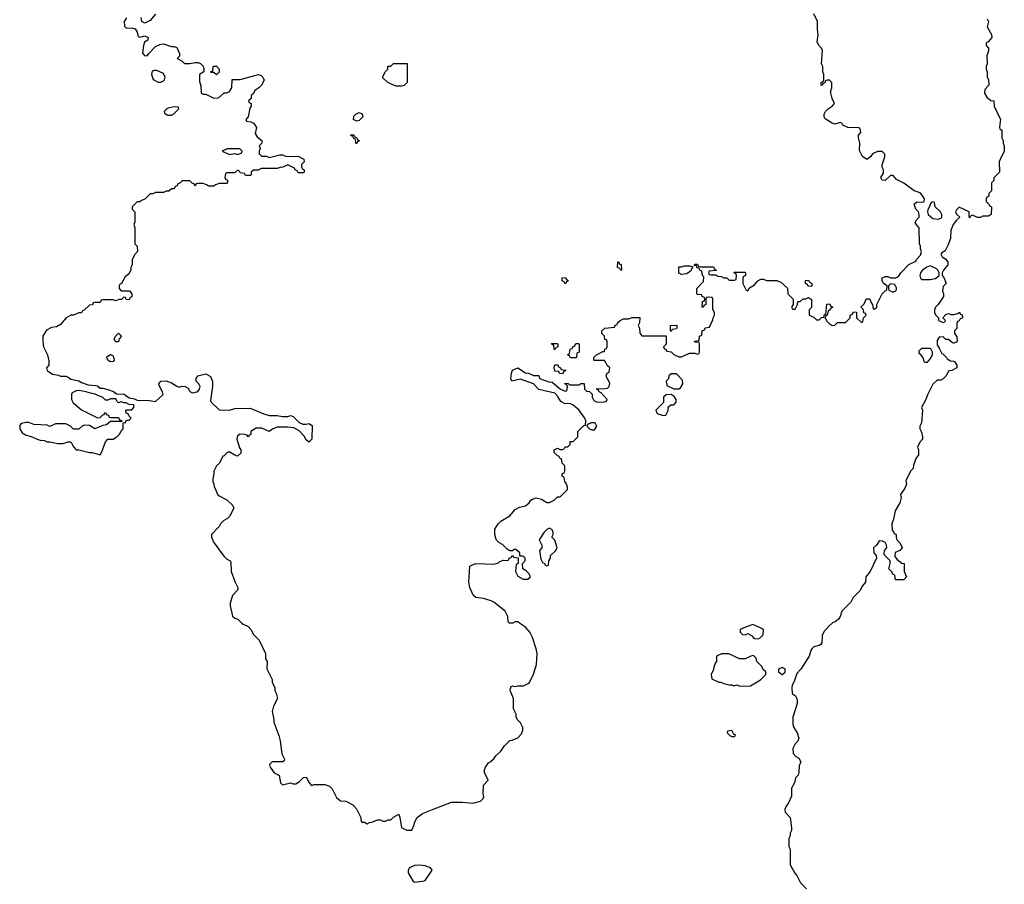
# Model space of a CAD drawing. Header units: inches. Extents: x 2473073 to 2657680, y 705365 to 849016.
# Tile 123 of 151: x 2602582 to 2610031, y 728023 to 734565. Entities that reach past the tile are written whole.
import ezdxf

# ---------------------------------------------------------------- set-up
doc = ezdxf.new("R2010")
doc.units = ezdxf.units.IN
doc.header["$MEASUREMENT"] = 0
for name, color, linetype in [('C6702', 7, 'Continuous'), ('C6703', 7, 'Continuous'), ('C6713', 7, 'Continuous')]:
    doc.layers.add(name, color=color, linetype=linetype)

msp = doc.modelspace()

# ---------------------------------------------------------------- linework, layer by layer
at = {"layer": 'C6702', "color": 5, "elevation": 40}
for points in [[(2604262.9, 730000), (2604271.6, 729991.6), (2604310, 729974), (2604331.1, 729951.1), (2604350, 729914), (2604394, 729870), (2604442, 729770), (2604442, 729730), (2604454, 729710), (2604452.7, 729652.7), (2604491.6, 729571.6), (2604492, 729550), (2604511.6, 729511.6), (2604512, 729490), (2604522, 729470), (2604531.3, 729430), (2604502, 729370), (2604492, 729330), (2604504.7, 729270), (2604504.7, 729250), (2604542, 729150), (2604552, 729110), (2604566, 729010), (2604584.7, 728970), (2604582, 728958), (2604574, 728950), (2604491.1, 728948.9), (2604472, 728930), (2604478, 728910), (2604507.1, 728867.1), (2604535.3, 728855.3), (2604546, 728846), (2604556, 728790), (2604570, 728776), (2604630, 728790.8), (2604650, 728782.8), (2604670, 728782.8), (2604698.4, 728801.6), (2604730, 728831.3), (2604750, 728834), (2604772, 728790), (2604790, 728772), (2604810, 728778), (2604890, 728778), (2604925.4, 728765.4), (2604945.4, 728745.4), (2604979.6, 728679.6), (2605010, 728654), (2605050, 728652), (2605103.6, 728623.6), (2605130, 728594), (2605162, 728530), (2605162, 728510), (2605170, 728494), (2605190, 728494), (2605210, 728482), (2605228.4, 728491.6), (2605247.3, 728492.7), (2605290, 728512), (2605311.6, 728511.6), (2605330, 728502), (2605350, 728502), (2605368.4, 728511.6), (2605390, 728512), (2605409.1, 728530.9), (2605450, 728554), (2605458, 728530), (2605470, 728454), (2605510, 728434), (2605550, 728434), (2605567.3, 728472.7), (2605568, 728490), (2605588, 728530), (2605630, 728558), (2605706, 728590), (2605850, 728644.7), (2605930, 728644.7), (2606010, 728638), (2606068.4, 728651.6), (2606088.4, 728671.6), (2606094.6, 728685.4), (2606088.7, 728710), (2606090, 728774), (2606126, 728810), (2606098, 728870), (2606098, 728890), (2606106, 728910), (2606130, 728942), (2606148.4, 728951.6), (2606156.4, 728963.6), (2606170, 728972), (2606185.6, 728994.4), (2606222, 729030), (2606250, 729072), (2606290, 729112), (2606307.3, 729112.7), (2606350, 729132), (2606378, 729162), (2606388, 729190), (2606388, 729210), (2606370, 729246), (2606348.7, 729268.7), (2606338, 729290), (2606338, 729310), (2606318, 729350), (2606318, 729430), (2606294, 729490), (2606294.6, 729505.4), (2606301.2, 729518.8), (2606310, 729524.7), (2606330, 729521), (2606350, 729526), (2606394.6, 729525.4), (2606430, 729542), (2606438, 729550), (2606470, 729614), (2606492.9, 729687.1), (2606497.2, 729770), (2606490, 729806), (2606462, 729890), (2606442, 729930), (2606408, 729970), (2606362.2, 730000)], [(2606314, 730000), (2606310, 729998), (2606290, 729998), (2606288, 730000)], [(2608727.8, 730000), (2608702.5, 729977.5), (2608667.1, 729932.9), (2608653.7, 729906.3), (2608650.9, 729849.1), (2608642, 729838), (2608630.8, 729829.2), (2608590, 729819), (2608574.4, 729805.6), (2608566.8, 729793.2), (2608556, 729750), (2608491, 729650), (2608462.5, 729617.5), (2608442.5, 729557.5), (2608426.8, 729530), (2608422.8, 729510), (2608426.8, 729466.8), (2608452, 729450), (2608462, 729430), (2608464.7, 729410), (2608464.7, 729390), (2608431.6, 729288.4), (2608431.6, 729231.6), (2608438, 729210), (2608464.7, 729170), (2608478, 729130), (2608470, 729106), (2608450, 729086), (2608432, 729050), (2608432.7, 729012.7), (2608454, 728990), (2608476.9, 728976.9), (2608492, 728950), (2608479.6, 728920.4), (2608478, 728870), (2608471.3, 728850), (2608451.3, 728830), (2608444.7, 728790), (2608422, 728750), (2608422, 728690), (2608399.8, 728640.2), (2608378, 728610), (2608372, 728590), (2608374, 728570), (2608411.3, 728530), (2608422, 728450), (2608422, 728430), (2608412, 728410), (2608412, 728390), (2608402, 728370), (2608402, 728310), (2608412, 728290), (2608411.6, 728171.6), (2608446.4, 728106.4), (2608462, 728090), (2608490, 728034), (2608534, 727990)]]:
    msp.add_lwpolyline(points, dxfattribs=at)
for points in [[(2608130, 729988), (2608074, 729970), (2608034, 729950), (2608034, 729930), (2608050, 729914), (2608070, 729912), (2608090, 729922), (2608123.6, 729903.6), (2608132, 729890), (2608142.8, 729882.8), (2608170, 729881), (2608188, 729890), (2608208, 729910), (2608208.4, 729948.4), (2608198, 729958)], [(2607947.3, 729767.3), (2607892.7, 729767.3), (2607854, 729750), (2607854, 729710), (2607843.6, 729696.4), (2607832.7, 729667.3), (2607831.6, 729648.4), (2607814, 729610), (2607818, 729578), (2607872.7, 729552.7), (2607887.3, 729552.7), (2607910, 729542), (2607950, 729532), (2607970, 729532), (2607985.4, 729525.4), (2608010, 729532), (2608030, 729522), (2608110, 729524.7), (2608186, 729570), (2608226, 729610), (2608226, 729630), (2608210, 729646), (2608194.6, 729674.6), (2608158, 729710), (2608153.6, 729733.6), (2608134, 729754), (2608114, 729750), (2608071.1, 729728.9), (2608050, 729728), (2608028.4, 729728.4)], [(2608350, 729664), (2608322, 729650), (2608322, 729630), (2608350, 729611.3), (2608370, 729624.7), (2608374, 729630), (2608374, 729650), (2608370, 729654)], [(2607970, 729186), (2607938, 729182), (2607934, 729170), (2607954, 729150), (2607970, 729142), (2607990, 729142), (2607998, 729150), (2607982, 729162)], [(2605610, 728168), (2605570, 728166), (2605531.6, 728148.4), (2605522, 728130), (2605521, 728110), (2605556, 728050), (2605570, 728040.7), (2605630, 728046.8), (2605650, 728052), (2605702, 728130), (2605690, 728148), (2605650, 728162)]]:
    msp.add_lwpolyline(points, close=True, dxfattribs=at)
at = {"layer": 'C6703', "color": 5, "elevation": 40}
for points in [[(2603610, 734606), (2603570, 734558), (2603530, 734538), (2603506, 734550), (2603502, 734582)], [(2606288, 730000), (2606278, 730010), (2606275.3, 730050), (2606255.3, 730090), (2606170, 730157.2), (2606150, 730169.2), (2606090, 730185.2), (2606032.9, 730192.9), (2606014, 730210), (2605988.7, 730270), (2605979, 730310), (2605988.7, 730430), (2606030, 730451.3), (2606170, 730444.7), (2606204, 730456), (2606214.6, 730465.4), (2606243.1, 730476.9), (2606270, 730474), (2606282, 730478), (2606286, 730490), (2606302, 730498), (2606310, 730514), (2606318, 730498), (2606354, 730494), (2606354, 730450), (2606338, 730442), (2606332, 730390), (2606350, 730354), (2606390, 730332), (2606427.3, 730332.7), (2606446, 730350), (2606434.6, 730374.6), (2606414.6, 730394.6), (2606388, 730410), (2606386, 730450), (2606406, 730470), (2606406, 730490), (2606390, 730506), (2606366, 730506), (2606366, 730530), (2606336.4, 730556.4), (2606323.6, 730556.4), (2606310, 730546), (2606290, 730546), (2606270, 730558), (2606234.6, 730594.6), (2606206, 730610), (2606190, 730626), (2606183.1, 730643.1), (2606178, 730670), (2606178, 730710), (2606202, 730750), (2606222, 730770), (2606289.1, 730810.9), (2606330, 730858), (2606363.1, 730876.9), (2606410, 730886), (2606435.3, 730910), (2606449.3, 730930.7), (2606462, 730938), (2606490, 730946), (2606530, 730938), (2606570, 730912), (2606590, 730912), (2606626, 730930), (2606650, 730954), (2606670, 730954), (2606726, 731010), (2606726, 731030), (2606716.4, 731056.4), (2606706, 731070), (2606702, 731102), (2606686, 731110), (2606686, 731130), (2606702, 731138), (2606706, 731150), (2606706, 731190), (2606686, 731210), (2606682, 731242), (2606670, 731246), (2606662, 731262), (2606650, 731266), (2606626, 731290), (2606626, 731310), (2606650, 731322), (2606670, 731314), (2606690, 731314), (2606702, 731318), (2606710, 731334), (2606730, 731334), (2606746, 731350), (2606747.3, 731372.7), (2606770, 731374), (2606806, 731410), (2606806, 731450), (2606850, 731494), (2606862, 731498), (2606866, 731530), (2606858, 731550), (2606812.9, 731612.9), (2606768.9, 731648.9), (2606750, 731658), (2606730, 731662), (2606710, 731658), (2606676.4, 731676.4), (2606654.6, 731714.6), (2606630, 731738), (2606510, 731768), (2606468.9, 731808.9), (2606370, 731844), (2606306, 731830), (2606298, 731850), (2606302, 731890), (2606310, 731912), (2606350, 731932), (2606410, 731892), (2606431.6, 731891.6), (2606470, 731874), (2606510, 731874), (2606514, 731850), (2606585.4, 731825.4), (2606610, 731822), (2606674, 731770), (2606710, 731754), (2606722, 731758), (2606726, 731790), (2606722, 731802), (2606706, 731810), (2606710, 731814), (2606731.6, 731811.6), (2606742, 731802), (2606818, 731802), (2606828.4, 731811.6), (2606852, 731812), (2606854, 731770), (2606870, 731754), (2606892.7, 731752.7), (2606912.7, 731732.7), (2606914, 731710), (2606924.7, 731684.7), (2606950, 731672), (2607007.3, 731672.7), (2607022, 731678), (2607026, 731690), (2606980.4, 731740.4), (2606966, 731750), (2606962, 731762), (2606946, 731770), (2606950, 731774), (2606992, 731772), (2607030, 731778), (2607042, 731790), (2607047.3, 731812.7), (2607038, 731838), (2607026, 731850), (2607018, 731870), (2607026, 731890), (2607042, 731898), (2607046, 731930), (2607030, 731946), (2607007.3, 731987.3), (2606930, 731986), (2606926, 731990), (2606926, 732010), (2606946, 732030), (2606994, 732054), (2607006, 732054), (2607008.4, 732071.6), (2607022, 732078), (2607026, 732090), (2607026, 732130), (2607022, 732142), (2607010, 732146), (2607006, 732170), (2606986, 732190), (2606986, 732210), (2607010, 732232), (2607082, 732238), (2607087.3, 732252.7), (2607102, 732258), (2607106, 732270), (2607126, 732290), (2607150, 732302), (2607190, 732302), (2607212.7, 732312.7), (2607272.7, 732312.7), (2607272, 732270), (2607262, 732250), (2607271.1, 732231.1), (2607272.7, 732192.7), (2607290, 732174), (2607472.7, 732172.7), (2607472, 732110), (2607454, 732090), (2607458, 732078), (2607474, 732070), (2607478, 732058), (2607510, 732052), (2607530, 732032), (2607570, 732014), (2607590, 732014), (2607650, 732042), (2607690, 732042), (2607710, 732034), (2607722, 732038), (2607726, 732050), (2607726, 732110), (2607722, 732122), (2607690, 732126), (2607688, 732132), (2607722, 732138), (2607726, 732170), (2607742, 732178), (2607746, 732210), (2607762, 732218), (2607767.3, 732232.7), (2607802, 732238), (2607827.3, 732292.7), (2607828, 732310), (2607838, 732330), (2607838, 732350), (2607827.3, 732372.7), (2607826, 732450), (2607822, 732462), (2607790, 732466), (2607778, 732462), (2607774, 732450), (2607774, 732410), (2607758, 732402), (2607752.7, 732387.3), (2607746, 732390), (2607748.4, 732431.6), (2607762, 732438), (2607766, 732450), (2607762, 732462), (2607746, 732470), (2607742, 732482), (2607710, 732486), (2607706, 732490), (2607706, 732530), (2607756.4, 732583.6), (2607758, 732618), (2607748, 732630), (2607742, 732662), (2607730, 732666), (2607722, 732682), (2607707.3, 732687.3), (2607702, 732702), (2607686, 732706), (2607690, 732714), (2607710, 732714), (2607718, 732698), (2607730, 732694), (2607830, 732694), (2607838, 732678), (2607850, 732674), (2607851.6, 732668.4), (2607798, 732662), (2607794, 732650), (2607798, 732638), (2607810, 732634), (2607850, 732634), (2607863.6, 732623.6), (2607890, 732622), (2607910, 732612), (2607931.6, 732611.6), (2607950, 732594), (2607990, 732594), (2608002, 732598), (2608006, 732630), (2608002, 732642), (2607986, 732650), (2607990, 732654), (2608070, 732654), (2608074, 732650), (2608074, 732630), (2608058, 732622), (2608054, 732610), (2608054, 732570), (2608078, 732518), (2608090, 732514), (2608103.1, 732536.9), (2608140.4, 732559.6), (2608166, 732590), (2608190, 732602), (2608210, 732602), (2608232.7, 732592.7), (2608310, 732592), (2608339.6, 732579.6), (2608390, 732534), (2608394, 732490), (2608434, 732450), (2608434, 732410), (2608422, 732390), (2608430, 732374), (2608450, 732374), (2608466, 732410), (2608468, 732432), (2608487.3, 732432.7), (2608510, 732452), (2608530, 732452), (2608550, 732462), (2608571.6, 732448.4), (2608572, 732388), (2608554, 732370), (2608554, 732330), (2608590, 732314), (2608610, 732294), (2608630, 732294), (2608648.4, 732311.6), (2608666, 732314), (2608670, 732334), (2608682, 732338), (2608688.4, 732411.6), (2608710, 732414), (2608718, 732398), (2608734, 732390), (2608718, 732382), (2608710, 732366), (2608698, 732362), (2608692, 732330), (2608678, 732322), (2608674, 732310), (2608682, 732302), (2608686.4, 732286.4), (2608705.4, 732265.4), (2608730, 732252), (2608750, 732254), (2608770, 732274), (2608830, 732274), (2608866, 732310), (2608866, 732330), (2608882, 732338), (2608890, 732354), (2608912.7, 732352.7), (2608914, 732310), (2608950, 732274), (2608962, 732278), (2608966, 732310), (2608986, 732330), (2608982, 732342), (2608967.3, 732347.3), (2608966, 732370), (2608946, 732390), (2608970, 732414), (2608986, 732450), (2608990, 732454), (2609010, 732454), (2609014, 732450), (2609023.6, 732423.6), (2609034, 732410), (2609038, 732378), (2609050, 732374), (2609066, 732390), (2609066, 732410), (2609108.4, 732491.6), (2609130, 732514), (2609142, 732518), (2609146, 732550), (2609118, 732570), (2609106, 732590), (2609107.3, 732612.7), (2609130, 732622), (2609150, 732622), (2609170, 732612), (2609210, 732612), (2609230, 732622), (2609248, 732650), (2609310, 732712), (2609362, 732738), (2609366, 732750), (2609396.4, 732783.6), (2609406, 732810), (2609398, 732830), (2609398, 732850), (2609388.7, 732870), (2609388, 732990), (2609369.1, 733009.1), (2609358, 733030), (2609366, 733050), (2609388, 733070), (2609388, 733090), (2609382, 733110), (2609362, 733130), (2609349, 733170), (2609370, 733186), (2609415.3, 733184.7), (2609426, 733190), (2609428, 733210), (2609410, 733238), (2609393.6, 733253.6), (2609350, 733268.7), (2609270, 733328.7), (2609216.4, 733356.4), (2609190, 733386), (2609170, 733386), (2609130, 733348.7), (2609108, 733350), (2609098, 733370), (2609116.4, 733403.6), (2609118, 733430), (2609106, 733450), (2609107.3, 733467.3), (2609127.3, 733527.3), (2609127.3, 733547.3), (2609107.3, 733567.3), (2609072.7, 733567.3), (2609034, 733550), (2609022, 733530), (2608990, 733506), (2608958, 733530), (2608934.6, 733574.6), (2608939, 733630), (2608928, 733670), (2608928, 733690), (2608946, 733710), (2608942, 733742), (2608930, 733746), (2608848.4, 733748.4), (2608810, 733766), (2608802, 733782), (2608790, 733786), (2608750, 733775.3), (2608730, 733782), (2608675.3, 733815.3), (2608668, 733830), (2608668, 733850), (2608678, 733870), (2608698, 733890), (2608728, 733910), (2608746, 733930), (2608728.9, 733968.9), (2608718, 734010), (2608718, 734030), (2608726, 734050), (2608726, 734090), (2608710, 734106), (2608690, 734106), (2608678, 734102), (2608672.7, 734087.3), (2608658, 734082), (2608652.7, 734067.3), (2608646, 734070), (2608646, 734090), (2608662, 734098), (2608666, 734110), (2608666, 734150), (2608658, 734170), (2608658, 734210), (2608648, 734230), (2608655.3, 734330), (2608648, 734350), (2608628, 734370), (2608616.4, 734396.4), (2608624, 734450), (2608618, 734490), (2608618, 734550), (2608589, 734610)], [(2603390, 734578), (2603371.3, 734550), (2603375.3, 734515.3), (2603390, 734501), (2603430, 734502), (2603455.9, 734495.9), (2603470.7, 734470.7), (2603478, 734438), (2603490, 734432), (2603530, 734442), (2603554, 734430), (2603552, 734410), (2603526, 734394), (2603518, 734370), (2603511.6, 734311.6), (2603530, 734292), (2603550, 734294), (2603558, 734310), (2603610, 734362), (2603643.1, 734376.9), (2603670, 734382), (2603730, 734362), (2603750, 734362), (2603770, 734354), (2603791.6, 734308.4), (2603791.6, 734288.4), (2603774, 734270), (2603811.6, 734251.6), (2603830, 734234), (2603870, 734232), (2603910, 734242), (2603930, 734242), (2603950, 734234), (2603970, 734214), (2603974, 734190), (2603974, 734170), (2603942, 734150), (2603943.6, 734096.4), (2603952.7, 734067.3), (2603954, 734010), (2603970, 734002), (2603990, 734002), (2604050, 733972), (2604087.3, 733972.7), (2604128.4, 734011.6), (2604150, 734012), (2604170, 734022), (2604188, 734050), (2604190, 734112), (2604250, 734111.3), (2604389.1, 734150.9), (2604410, 734142), (2604422, 734130), (2604431.6, 734108.4), (2604411.1, 734068.9), (2604391.1, 734048.9), (2604362, 734030), (2604350, 734006), (2604334, 733990), (2604332.7, 733967.3), (2604314, 733950), (2604318, 733938), (2604334, 733930), (2604334, 733910), (2604323.6, 733896.4), (2604311.3, 733828.7), (2604294, 733810), (2604298, 733798), (2604330, 733792), (2604350, 733782), (2604362, 733770), (2604374, 733750), (2604363.6, 733703.6), (2604379.6, 733679.6), (2604414, 733650), (2604414, 733630), (2604394, 733610), (2604402, 733590), (2604394, 733570), (2604394, 733550), (2604412.7, 733532.7), (2604450, 733531.3), (2604470, 733521), (2604550, 733542), (2604570, 733542), (2604592.7, 733532.7), (2604694, 733530), (2604732, 733510), (2604734, 733490), (2604714, 733470), (2604714, 733450), (2604718, 733438), (2604734, 733430), (2604734, 733410), (2604730, 733406), (2604690, 733406), (2604682, 733422), (2604666, 733430), (2604662, 733442), (2604610, 733466), (2604571.6, 733448.4), (2604552.7, 733447.3), (2604530, 733438), (2604410, 733438), (2604387.3, 733427.3), (2604350, 733426), (2604334, 733410), (2604334, 733390), (2604330, 733386), (2604290, 733386), (2604282, 733402), (2604250, 733406), (2604242, 733422), (2604230, 733426), (2604210, 733406), (2604150, 733406), (2604138, 733402), (2604134, 733370), (2604138, 733358), (2604154, 733350), (2604154, 733330), (2604150, 733326), (2604090, 733326), (2604063.6, 733316.4), (2604050, 733306), (2604010, 733306), (2603996.4, 733316.4), (2603970, 733326), (2603930, 733326), (2603918, 733322), (2603910, 733306), (2603902, 733322), (2603887.3, 733327.3), (2603870, 733346), (2603810, 733346), (2603792.7, 733327.3), (2603778, 733322), (2603772.7, 733307.3), (2603758, 733302), (2603750, 733286), (2603730, 733286), (2603711.6, 733268.4), (2603690, 733268), (2603670, 733258), (2603610, 733258), (2603590, 733246), (2603570, 733246), (2603530, 733206), (2603503.6, 733196.4), (2603490, 733186), (2603470, 733186), (2603434, 733150), (2603434, 733130), (2603454, 733110), (2603452.7, 733032.7), (2603444.7, 733015.3), (2603452, 732990), (2603452, 732870), (2603472, 732850), (2603474, 732810), (2603450, 732786), (2603432.7, 732747.3), (2603432, 732710), (2603422, 732690), (2603422, 732670), (2603410, 732646), (2603403.6, 732636.4), (2603379.6, 732620.4), (2603351.6, 732568.4), (2603338, 732562), (2603334, 732550), (2603334, 732530), (2603350, 732514), (2603412.7, 732512.7), (2603431.6, 732491.6), (2603431.6, 732468.4), (2603418, 732462), (2603410, 732446), (2603388.4, 732448.4), (2603382, 732462), (2603370, 732466), (2603351.6, 732448.4), (2603332.7, 732447.3), (2603310, 732438), (2603290, 732446), (2603210, 732446), (2603198, 732442), (2603190, 732426), (2603150, 732426), (2603138, 732422), (2603132.7, 732407.3), (2603110, 732406), (2603070, 732366), (2603058, 732362), (2603050, 732346), (2603030, 732346), (2602990, 732328), (2602970, 732328), (2602934, 732310), (2602890, 732258), (2602859.6, 732240.4), (2602823.6, 732236.4), (2602785.4, 732214.6), (2602758, 732170), (2602758, 732130), (2602762, 732090), (2602792, 732030), (2602803.6, 731983.6), (2602802, 731950), (2602786, 731930), (2602790.8, 731910), (2602830, 731881.6), (2602874.6, 731874.6), (2602890, 731868), (2602930, 731868), (2602950, 731860.7), (2602970, 731844.9), (2603030, 731833.4), (2603050, 731820.5), (2603101.1, 731801.1), (2603156.7, 731796.7), (2603170, 731793.4), (2603190, 731776.3), (2603210, 731777.1), (2603250, 731767.3), (2603290.5, 731750.5), (2603314.4, 731734.4), (2603372, 731732), (2603410, 731704.7), (2603450, 731697.3), (2603470, 731686.8), (2603490, 731683), (2603550, 731686), (2603610, 731676), (2603668, 731730), (2603662, 731750), (2603636.4, 731796.4), (2603635.3, 731810), (2603649.3, 731830.7), (2603690, 731831.3), (2603730, 731818), (2603770, 731791.3), (2603790, 731784.7), (2603809.1, 731790.9), (2603834, 731790), (2603856, 731776), (2603870, 731752), (2603890, 731742), (2603903.6, 731743.6), (2603930, 731752), (2603942, 731770), (2603948, 731790), (2603938, 731810), (2603918, 731830), (2603918, 731850), (2603928.7, 731870), (2603990, 731884.7), (2604026.4, 731866.4), (2604041, 731830), (2604041, 731790), (2604024.5, 731684.5), (2604031.3, 731670), (2604090, 731612), (2604168.9, 731611.1), (2604210, 731622.8), (2604325.4, 731625.4), (2604430, 731582.8), (2604470, 731571), (2604530, 731571), (2604570, 731562), (2604610, 731562), (2604630, 731571.3), (2604650, 731562), (2604696.9, 731516.9), (2604724.7, 731504.7), (2604750, 731504.7), (2604770.7, 731510.7), (2604795.3, 731495.3), (2604792, 731390), (2604770, 731368), (2604750, 731386), (2604734.6, 731414.6), (2604695.3, 731455.3), (2604656.4, 731476.4), (2604610, 731482), (2604530, 731481.2), (2604494, 731466), (2604470, 731448), (2604414.5, 731474.5), (2604370, 731473.2), (2604332, 731450), (2604330, 731426), (2604318, 731422), (2604310, 731408), (2604302, 731422), (2604287.3, 731427.3), (2604250, 731428.7), (2604230, 731415.3), (2604226, 731390), (2604245.8, 731325.8), (2604254.8, 731310), (2604254.9, 731285.1), (2604230, 731263.7), (2604209.4, 731269.4), (2604166, 731294), (2604150, 731288), (2604130, 731266), (2604118, 731262), (2604094, 731210), (2604072, 731190), (2604052, 731150), (2604052, 731130), (2604042, 731090), (2604042, 731070), (2604051.6, 731051.6), (2604052.7, 731032.7), (2604082, 730970), (2604090, 730962), (2604150, 730932), (2604191.1, 730891.1), (2604202, 730870), (2604170, 730806), (2604154, 730790), (2604125.4, 730774.6), (2604102, 730750), (2604092, 730730), (2604034, 730670), (2604032, 730650), (2604051.3, 730610), (2604126.4, 730506.4), (2604145.4, 730485.4), (2604174, 730470), (2604179.6, 730459.6), (2604181, 730390), (2604210, 730314), (2604232, 730270), (2604232, 730250), (2604191.1, 730208.9), (2604174.8, 730150), (2604174.8, 730130), (2604191.1, 730051.1), (2604210, 730038), (2604232, 730030), (2604262.9, 730000)], [(2609902, 734570), (2609911.3, 734550), (2609902, 734510), (2609933.7, 734453.7), (2609936, 734430), (2609910, 734398), (2609894, 734390), (2609894, 734370), (2609912, 734350), (2609912, 734330), (2609898, 734290), (2609902, 734230), (2609894, 734210), (2609894, 734190), (2609902, 734170), (2609902, 734130), (2609912, 734112), (2609914, 734070), (2609883.6, 734036.4), (2609882, 734010), (2609899.6, 733979.6), (2609930, 733954), (2609951.6, 733951.6), (2609954, 733910), (2610000, 733814.2)], [(2610000, 733795), (2609994, 733750), (2609998, 733738), (2610000, 733736.9)], [(2610000, 733506.3), (2609992, 733490), (2609994, 733410), (2609952.7, 733367.3), (2609951.3, 733348.7), (2609934, 733330), (2609934, 733270), (2609914, 733250), (2609914, 733230), (2609898, 733222), (2609894, 733210), (2609894, 733190), (2609914, 733170), (2609918, 733158), (2609934, 733150), (2609932, 733090), (2609910, 733078), (2609870, 733078), (2609850, 733068), (2609828.4, 733068.4), (2609790, 733086), (2609778, 733082), (2609770, 733066), (2609766, 733070), (2609766, 733110), (2609690, 733146), (2609670, 733126), (2609662, 733110), (2609670, 733094), (2609694, 733070), (2609670, 733048.7), (2609645.2, 733014.8), (2609626, 732970), (2609624.7, 732910), (2609604, 732856), (2609584.7, 732815.3), (2609559.6, 732800.4), (2609552, 732790), (2609562, 732770), (2609590, 732752), (2609604.7, 732730), (2609604.7, 732710), (2609571.3, 732670), (2609562, 732650), (2609562, 732630), (2609574, 732614), (2609592, 732570), (2609570, 732546), (2609565.4, 732534.6), (2609564.7, 732510), (2609572, 732490), (2609572, 732470), (2609530.8, 732409.2), (2609511.3, 732390), (2609502, 732370), (2609502, 732350), (2609511.6, 732331.6), (2609534, 732310), (2609534, 732290), (2609570, 732274), (2609582, 732278), (2609586, 732290), (2609566, 732310), (2609590, 732334), (2609610, 732342), (2609630, 732334), (2609650, 732334), (2609678, 732342), (2609692, 732352), (2609698, 732338), (2609712.7, 732332.7), (2609714, 732310), (2609698, 732302), (2609690, 732286), (2609678, 732282), (2609672.7, 732267.3), (2609671.6, 732228.4), (2609654, 732210), (2609654, 732190), (2609672.7, 732167.3), (2609674, 732130), (2609670, 732126), (2609650, 732118), (2609640.4, 732120.4), (2609610, 732146), (2609590, 732146), (2609570, 732166), (2609538, 732162), (2609523.6, 732136.4), (2609523.6, 732103.6), (2609539.6, 732079.6), (2609558, 732038), (2609570, 732034), (2609594, 732010), (2609598, 731998), (2609623.6, 731983.6), (2609650, 731982), (2609656.9, 731976.9), (2609672, 731950), (2609672, 731930), (2609634, 731910), (2609612, 731908), (2609590, 731868), (2609570, 731848), (2609550, 731838), (2609523.6, 731836.4), (2609490, 731808), (2609450, 731726), (2609438, 731690), (2609404.7, 731630), (2609411.3, 731610), (2609405.4, 731514.6), (2609392, 731490), (2609392, 731470), (2609403.6, 731443.6), (2609412, 731410), (2609411.6, 731391.6), (2609391, 731369), (2609374, 731330), (2609382, 731310), (2609382, 731270), (2609364.7, 731250), (2609345.4, 731194.6), (2609342, 731170), (2609322, 731150), (2609285.4, 731074.6), (2609291.3, 731050), (2609279.8, 731020.2), (2609246.8, 730973.2), (2609251, 730950), (2609241, 730910), (2609206, 730850), (2609194, 730786), (2609181, 730750), (2609182, 730702), (2609194, 730690), (2609198, 730678), (2609214, 730670), (2609212, 730650), (2609218, 730630), (2609244, 730604), (2609258, 730570), (2609242, 730550), (2609206.4, 730533.6), (2609203.6, 730503.6), (2609219.6, 730479.6), (2609243.6, 730463.6), (2609250, 730454), (2609274, 730450), (2609274, 730390), (2609291.6, 730348.4), (2609270, 730326), (2609207.3, 730327.3), (2609202, 730362), (2609190, 730366), (2609178, 730390), (2609158, 730410), (2609168, 730450), (2609168, 730470), (2609128, 730510), (2609123.1, 730523.1), (2609124, 730550), (2609142, 730570), (2609140.9, 730590), (2609130, 730609), (2609110, 730619.3), (2609090, 730621.2), (2609083, 730617), (2609064.7, 730590), (2609042, 730570), (2609044.7, 730530), (2609062, 730510), (2609064.7, 730490), (2609016, 730390), (2608984.7, 730350), (2608981, 730310), (2608958, 730282), (2608937.5, 730242.5), (2608886.8, 730193.2), (2608870, 730158), (2608802, 730090), (2608790.7, 730049.3), (2608778, 730030), (2608750.5, 730009.5), (2608730, 730002), (2608727.8, 730000)], [(2606362.2, 730000), (2606350, 730008), (2606330, 730008), (2606314, 730000)]]:
    msp.add_lwpolyline(points, dxfattribs=at)
for points in [[(2604070, 734148), (2604050, 734166), (2604030, 734166), (2604026, 734170), (2604042, 734178), (2604046, 734210), (2604050, 734212), (2604070, 734214), (2604092, 734190), (2604091.6, 734168.4)], [(2605430, 734062), (2605408.9, 734068.9), (2605368, 734090), (2605330, 734126), (2605328.4, 734131.6), (2605346, 734170), (2605366, 734190), (2605367.3, 734212.7), (2605390, 734214), (2605410, 734234), (2605512.7, 734232.7), (2605514, 734090), (2605490, 734068), (2605470, 734062)], [(2603620.4, 734180.4), (2603599.6, 734180.4), (2603585.4, 734174.6), (2603578, 734150), (2603591.6, 734111.6), (2603630, 734091.3), (2603650, 734092), (2603670, 734102), (2603678, 734110), (2603682, 734130), (2603670, 734158)], [(2603750, 733906), (2603705.4, 733894.6), (2603694, 733890), (2603674, 733870), (2603678, 733858), (2603703.6, 733843.6), (2603730, 733842), (2603746, 733850), (2603786, 733890), (2603782, 733902)], [(2605130, 733798), (2605108, 733810), (2605110, 733834), (2605126, 733850), (2605150, 733862), (2605172.7, 733852.7), (2605178, 733830), (2605150, 733802)], [(2605130, 733626), (2605126, 733630), (2605122, 733662), (2605110, 733666), (2605102, 733682), (2605087.3, 733687.3), (2605087.3, 733692.7), (2605110, 733694), (2605118, 733678), (2605130, 733674), (2605138, 733658), (2605151.6, 733651.6), (2605150, 733646), (2605138, 733642)], [(2604247.3, 733587.3), (2604152.7, 733587.3), (2604114, 733570), (2604170, 733544.7), (2604210, 733552), (2604230, 733546), (2604262, 733558), (2604266, 733570)], [(2609490, 733186), (2609478, 733182), (2609454, 733126), (2609450.7, 733110), (2609454.8, 733090), (2609490, 733061.6), (2609530, 733055.5), (2609550, 733062.8), (2609559, 733070), (2609559, 733090), (2609549.2, 733110), (2609508, 733150), (2609502, 733182)], [(2607130, 732666), (2607122, 732682), (2607106, 732690), (2607108.4, 732731.6), (2607114, 732730), (2607118, 732718), (2607132, 732712), (2607134, 732670)], [(2607590, 732638), (2607570, 732646), (2607570, 732694), (2607590, 732694), (2607610, 732702), (2607650, 732702), (2607674, 732694), (2607656.9, 732663.1), (2607630, 732642)], [(2609470, 732702), (2609446.4, 732693.6), (2609412, 732670), (2609398, 732650), (2609391.3, 732630), (2609398, 732610), (2609410, 732598), (2609470, 732598.8), (2609510, 732606), (2609538, 732630), (2609538, 732650), (2609528.7, 732670), (2609518.6, 732678.6)], [(2606710, 732566), (2606702, 732582), (2606686, 732590), (2606686, 732610), (2606690, 732614), (2606711.6, 732611.6), (2606718, 732598), (2606732, 732592), (2606730, 732586), (2606718, 732582)], [(2608570, 732546), (2608548.4, 732548.4), (2608542, 732562), (2608526, 732570), (2608527.3, 732592.7), (2608550, 732594), (2608558, 732578), (2608574, 732570), (2608574, 732550)], [(2609170, 732566), (2609154, 732550), (2609154, 732530), (2609158, 732518), (2609190, 732502), (2609210, 732514), (2609216.4, 732523.6), (2609216.4, 732536.4), (2609202, 732562)], [(2607510, 732206), (2607506, 732210), (2607506, 732250), (2607550, 732254), (2607554, 732250), (2607554, 732230), (2607550, 732226), (2607518, 732222)], [(2603307.3, 732127.3), (2603298, 732150), (2603310, 732174), (2603330, 732194), (2603352, 732170), (2603334, 732150), (2603330, 732128)], [(2606630, 732066), (2606626, 732070), (2606622, 732102), (2606610, 732106), (2606606, 732114), (2606650, 732114), (2606654, 732110), (2606654, 732090), (2606638, 732082)], [(2606750, 732006), (2606742, 732022), (2606726, 732030), (2606742, 732038), (2606746, 732070), (2606750, 732074), (2606762, 732078), (2606766, 732090), (2606782, 732098), (2606790, 732114), (2606810, 732114), (2606814, 732110), (2606814, 732050), (2606798, 732042), (2606794, 732010), (2606790, 732006)], [(2609470, 732078), (2609403.6, 732076.4), (2609383.6, 732056.4), (2609383.6, 732043.6), (2609414, 732010), (2609422, 731982), (2609430, 731974), (2609450, 731974), (2609476.4, 732003.6), (2609487.3, 732032.7), (2609488, 732050), (2609475.3, 732075.3)], [(2603270, 731975.3), (2603250, 731988), (2603242, 732010), (2603244, 732016), (2603270, 732032), (2603290, 732022), (2603298, 731990), (2603290, 731978)], [(2606690, 731886), (2606667.3, 731887.3), (2606662, 731902), (2606630, 731906), (2606626, 731930), (2606630, 731954), (2606652.7, 731952.7), (2606658, 731938), (2606674, 731930), (2606678, 731918), (2606710, 731914), (2606714, 731910), (2606698, 731902)], [(2607550, 731886), (2607510, 731886), (2607494, 731870), (2607491.3, 731848.7), (2607474, 731830), (2607478, 731798), (2607530, 731772), (2607570, 731772), (2607580.4, 731779.6), (2607598, 731810), (2607596.4, 731836.4)], [(2603030, 731759), (2603010, 731758), (2602978, 731742), (2602974, 731730), (2602974, 731690), (2602985.4, 731665.4), (2603050, 731612), (2603170, 731552), (2603190, 731554), (2603210, 731574), (2603222, 731578), (2603230, 731594), (2603238, 731578), (2603252.7, 731572.7), (2603258, 731558), (2603270, 731554), (2603330, 731554), (2603338, 731538), (2603352.7, 731532.7), (2603354, 731526), (2603270, 731526), (2603239.6, 731500.4), (2603210, 731495.3), (2603150, 731468.7), (2603110, 731495.3), (2603070, 731498), (2603054, 731490), (2603030, 731468), (2602990, 731468), (2602966, 731490), (2602930, 731508), (2602852.7, 731507.3), (2602810, 731488), (2602790, 731498), (2602690, 731502), (2602650, 731518), (2602630, 731518), (2602594, 731510), (2602583.6, 731496.4), (2602582, 731470), (2602599.6, 731439.6), (2602630, 731422), (2602670, 731412), (2602714, 731390), (2602736.4, 731383.6), (2602770, 731382), (2602790, 731372), (2602810, 731372), (2602870, 731358), (2602910, 731358), (2602950, 731372), (2602970, 731372), (2602991.3, 731330), (2603010, 731311.3), (2603030, 731311), (2603110, 731291), (2603130, 731291), (2603190, 731272), (2603204.7, 731295.3), (2603230, 731372), (2603250, 731391.3), (2603290, 731392), (2603318, 731410), (2603338, 731430), (2603356.4, 731463.6), (2603366, 731470), (2603366, 731514), (2603382, 731518), (2603390, 731534), (2603410, 731534), (2603426, 731550), (2603407.3, 731567.3), (2603402, 731582), (2603387.3, 731587.3), (2603386, 731610), (2603390, 731614), (2603430, 731614), (2603446, 731630), (2603446, 731650), (2603414, 731654), (2603398, 731658), (2603390, 731666), (2603370, 731666), (2603350, 731673.2), (2603330, 731666), (2603318, 731678), (2603310, 731695.3), (2603270, 731696), (2603250, 731686), (2603230, 731686), (2603208, 731710), (2603178, 731718), (2603152, 731732), (2603118, 731738), (2603086, 731750)], [(2607510, 731728), (2607472.7, 731727.3), (2607454, 731710), (2607452.7, 731667.3), (2607394, 731610), (2607406, 731586), (2607450, 731571.3), (2607470, 731572), (2607487.3, 731607.3), (2607487.3, 731632.7), (2607508.7, 731651.3), (2607530, 731652), (2607548, 731670), (2607548, 731690), (2607533.6, 731713.6)], [(2606930, 731515.3), (2606904.7, 731515.3), (2606878, 731502), (2606874, 731490), (2606894, 731470), (2606910, 731462), (2606930, 731462), (2606948, 731490), (2606938, 731510)], [(2606590, 730718), (2606570, 730708), (2606550, 730688), (2606512, 730630), (2606532, 730590), (2606531.6, 730568.4), (2606514, 730550), (2606523.6, 730483.6), (2606538, 730458), (2606552.7, 730452.7), (2606558, 730438), (2606570, 730434), (2606582, 730438), (2606586, 730470), (2606598, 730490), (2606598, 730510), (2606634.6, 730545.4), (2606648.7, 730570), (2606630, 730626), (2606608.4, 730648.4), (2606618, 730670), (2606618, 730690), (2606608.4, 730708.4)]]:
    msp.add_lwpolyline(points, close=True, dxfattribs=at)
at = {"layer": 'C6713', "color": 5, "elevation": 40}
for points in [[(2610000, 733814.2), (2610002, 733810), (2610000, 733795)], [(2610000, 733736.9), (2610012, 733730), (2610012, 733670), (2610022, 733650), (2610022, 733630), (2610031.1, 733611.1), (2610031.3, 733570), (2610000, 733506.3)]]:
    msp.add_lwpolyline(points, dxfattribs=at)

doc.saveas('drawing.dxf')
